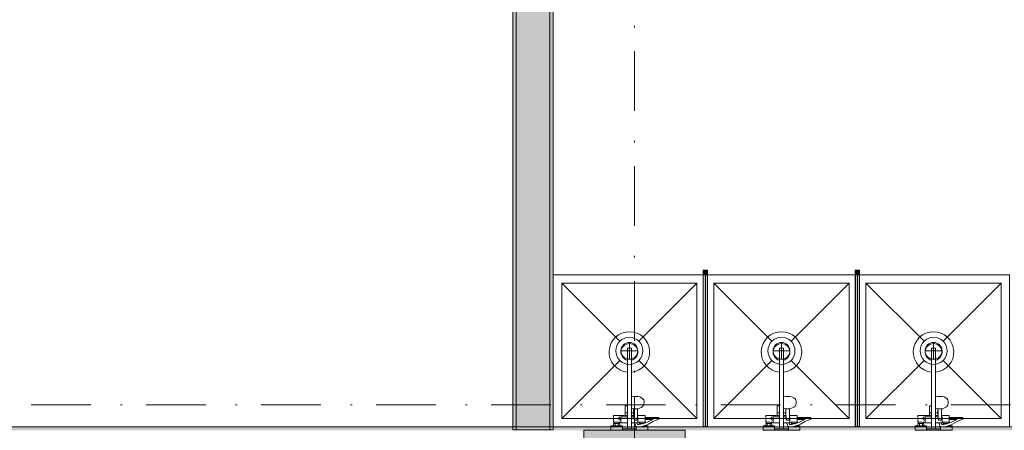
# Model space of a CAD drawing. Header units: millimetres. Extents: x 0 to 1184, y 0 to 836.
# Tile 43 of 241: x 315 to 373, y 453 to 477. Entities that reach past the tile are written whole.
import ezdxf
from ezdxf.xclip import XClip

# ---------------------------------------------------------------- set-up
doc = ezdxf.new("R2010")
doc.units = ezdxf.units.MM
doc.header["$MEASUREMENT"] = 0
doc.header["$XCLIPFRAME"] = 0
doc.linetypes.add('Штриховая', pattern=[5.644444, 2.822222, -2.822222])
doc.linetypes.add('Штрихпунктирная', pattern=[6.702778, 3.527778, -1.763889, 0, -1.411111])
for name, color, linetype in [('Интерьер - Оборудование', 7, 'Continuous'), ('Интерьер - Сантехника', 7, 'Continuous'), ('Конструктив - Колонны', 7, 'Continuous'), ('Конструктив - Стены Блок 200 нов', 7, 'Continuous'), ('Элемент Модели - Зона', 7, 'Continuous'), ('Элемент Модели - Оси', 7, 'Continuous')]:
    doc.layers.add(name, color=color, linetype=linetype)

# ---------------------------------------------------------------- blocks, each defined once
blk = doc.blocks.new('Чертеж_4_4', base_point=(-278.479, 89.564))
at = {"layer": 'Интерьер - Оборудование', "linetype": 'Continuous', "lineweight": 0, "true_color": 0x00007f}
for points in [[(355.84, 462.034), (355.59, 462.034), (355.59, 461.784), (355.84, 461.784)], [(364.84, 462.034), (364.59, 462.034), (364.59, 461.784), (364.84, 461.784)]]:
    blk.add_hatch(color=176, dxfattribs=at).paths.add_polyline_path(points)
at = {"layer": 'Интерьер - Оборудование', "linetype": 'Continuous', "lineweight": 0, "true_color": 0x000000}
for points in [[(355.835, 452.784), (355.835, 461.784), (355.595, 461.784), (355.595, 452.784)], [(364.835, 452.784), (364.835, 461.784), (364.595, 461.784), (364.595, 452.784)]]:
    blk.add_hatch(color=18, dxfattribs=at).paths.add_polyline_path(points)
at = {"layer": 'Конструктив - Колонны', "linetype": 'Continuous', "lineweight": 0, "true_color": 0x000000}
blk.add_hatch(color=18, dxfattribs=at).paths.add_polyline_path([(348.521, 446.564), (354.521, 446.564), (354.521, 452.564), (348.521, 452.564)])
at = {"layer": 'Конструктив - Стены Блок 200 нов', "linetype": 'Continuous', "lineweight": 0, "true_color": 0x000000}
for points in [[(344.321, 511.364), (344.321, 452.584), (344.521, 452.584), (344.521, 511.364)], [(344.521, 486.564), (344.521, 452.584), (346.521, 452.584), (346.521, 486.564)], [(346.521, 486.464), (346.521, 452.584), (346.721, 452.584), (346.721, 486.464)], [(240.723, 452.564), (421.319, 452.564), (421.319, 452.764), (240.723, 452.764)]]:
    blk.add_hatch(color=18, dxfattribs=at).paths.add_polyline_path(points)
at = {"layer": 'Интерьер - Оборудование', "color": 7, "linetype": 'Continuous', "lineweight": 15}
for p, q in [((355.59, 461.784), (355.59, 452.784)), ((355.595, 461.784), (355.59, 461.784)), ((355.835, 461.784), (355.84, 461.784)), ((355.84, 461.784), (355.84, 452.784)), ((364.59, 461.784), (364.59, 452.784)), ((364.595, 461.784), (364.59, 461.784)), ((364.835, 461.784), (364.84, 461.784)), ((364.84, 461.784), (364.84, 452.784)), ((351.101, 456), (351.101, 457.414)), ((351.101, 457.414), (351.341, 457.414)), ((351.341, 456), (351.341, 457.414)), ((360.101, 456), (360.101, 457.414)), ((360.101, 457.414), (360.341, 457.414)), ((360.341, 456), (360.341, 457.414)), ((369.101, 456), (369.101, 457.414)), ((369.101, 457.414), (369.341, 457.414)), ((369.341, 456), (369.341, 457.414)), ((351.341, 454.534), (351.341, 453.004)), ((360.341, 454.534), (360.341, 453.004)), ((369.341, 454.534), (369.341, 453.004)), ((351.101, 453.004), (351.101, 454.014)), ((351.342, 453.988), (351.341, 453.987)), ((351.363, 453.866), (351.341, 453.876)), ((351.341, 453.847), (351.342, 453.847)), ((351.415, 453.853), (351.363, 453.866)), ((351.5, 453.832), (351.415, 453.853)), ((360.101, 453.004), (360.101, 454.014)), ((360.342, 453.988), (360.341, 453.987)), ((360.363, 453.866), (360.341, 453.876)), ((360.341, 453.847), (360.342, 453.847)), ((360.415, 453.853), (360.363, 453.866)), ((360.5, 453.832), (360.415, 453.853)), ((369.101, 453.004), (369.101, 454.014)), ((369.342, 453.988), (369.341, 453.987)), ((369.363, 453.866), (369.341, 453.876)), ((369.341, 453.847), (369.342, 453.847)), ((369.415, 453.853), (369.363, 453.866)), ((369.5, 453.832), (369.415, 453.853)), ((350.721, 453.044), (350.721, 453.364)), ((350.721, 453.364), (351.101, 453.364)), ((350.971, 453.594), (351.101, 453.594)), ((350.971, 453.444), (351.101, 453.444)), ((351.471, 453.594), (351.341, 453.594)), ((351.489, 453.444), (351.341, 453.444)), ((351.49, 453.364), (351.341, 453.364)), ((351.471, 453.444), (351.471, 453.839)), ((351.481, 453.837), (351.486, 453.655)), ((351.486, 453.655), (351.491, 453.232)), ((351.591, 453.825), (351.5, 453.832)), ((351.683, 453.832), (351.591, 453.825)), ((351.701, 453.837), (351.683, 453.832)), ((351.694, 453.444), (351.691, 453.232)), ((351.721, 453.364), (351.693, 453.364)), ((351.721, 453.364), (351.721, 453.044)), ((352.151, 453.199), (352.151, 453.329)), ((352.756, 453.282), (352.566, 453.199)), ((352.891, 453.326), (352.756, 453.282)), ((352.891, 453.326), (352.911, 453.329)), ((359.721, 453.044), (359.721, 453.364)), ((359.721, 453.364), (360.101, 453.364)), ((359.971, 453.594), (360.101, 453.594)), ((359.971, 453.444), (360.101, 453.444)), ((360.471, 453.594), (360.341, 453.594)), ((360.489, 453.444), (360.341, 453.444)), ((360.49, 453.364), (360.341, 453.364)), ((360.471, 453.444), (360.471, 453.839)), ((360.481, 453.837), (360.486, 453.655)), ((360.486, 453.655), (360.491, 453.232)), ((360.591, 453.825), (360.5, 453.832)), ((360.683, 453.832), (360.591, 453.825)), ((360.701, 453.837), (360.683, 453.832)), ((360.694, 453.444), (360.691, 453.232)), ((360.721, 453.364), (360.693, 453.364)), ((360.721, 453.364), (360.721, 453.044)), ((361.151, 453.199), (361.151, 453.329)), ((361.756, 453.282), (361.566, 453.199)), ((361.891, 453.326), (361.756, 453.282)), ((361.891, 453.326), (361.911, 453.329)), ((368.721, 453.044), (368.721, 453.364)), ((368.721, 453.364), (369.101, 453.364)), ((368.971, 453.594), (369.101, 453.594)), ((368.971, 453.444), (369.101, 453.444)), ((369.471, 453.594), (369.341, 453.594)), ((369.489, 453.444), (369.341, 453.444)), ((369.49, 453.364), (369.341, 453.364)), ((369.471, 453.444), (369.471, 453.839)), ((369.481, 453.837), (369.486, 453.655)), ((369.486, 453.655), (369.491, 453.232)), ((369.591, 453.825), (369.5, 453.832)), ((369.683, 453.832), (369.591, 453.825)), ((369.701, 453.837), (369.683, 453.832)), ((369.694, 453.444), (369.691, 453.232)), ((369.721, 453.364), (369.693, 453.364)), ((369.721, 453.364), (369.721, 453.044)), ((370.151, 453.199), (370.151, 453.329)), ((370.756, 453.282), (370.566, 453.199)), ((370.891, 453.326), (370.756, 453.282)), ((370.891, 453.326), (370.911, 453.329)), ((350.291, 452.824), (350.651, 452.824)), ((350.331, 453.044), (350.611, 453.044)), ((350.331, 452.964), (350.611, 452.964)), ((350.381, 452.824), (350.381, 452.964)), ((350.561, 452.824), (350.561, 452.964)), ((351.491, 453.232), (351.494, 453.216)), ((351.494, 453.216), (351.501, 453.201)), ((351.501, 453.201), (351.512, 453.187)), ((351.512, 453.187), (351.526, 453.177)), ((351.526, 453.177), (351.541, 453.172)), ((351.666, 453.004), (351.527, 453.004)), ((351.541, 453.172), (351.541, 453.172)), ((351.565, 453.16), (351.541, 453.172)), ((351.541, 453.172), (351.543, 453.171)), ((351.543, 453.171), (351.561, 453.169)), ((351.561, 453.169), (351.621, 453.169)), ((351.591, 453.156), (351.565, 453.16)), ((351.617, 453.16), (351.591, 453.156)), ((351.641, 453.172), (351.617, 453.16)), ((351.621, 453.169), (351.639, 453.171)), ((351.637, 452.794), (351.631, 452.796)), ((351.649, 452.791), (351.637, 452.794)), ((351.639, 453.171), (351.641, 453.172)), ((351.641, 453.172), (351.656, 453.177)), ((351.641, 453.172), (351.642, 453.172)), ((351.781, 452.77), (351.649, 452.791)), ((351.656, 453.177), (351.671, 453.187)), ((351.671, 453.187), (351.682, 453.201)), ((351.682, 453.201), (351.689, 453.216)), ((351.689, 453.216), (351.691, 453.232)), ((351.721, 453.149), (351.721, 453.115)), ((351.721, 453.115), (351.721, 453.084)), ((351.721, 453.084), (351.721, 453.057)), ((351.793, 452.769), (351.781, 452.77)), ((351.805, 452.903), (351.789, 452.9)), ((351.838, 452.778), (351.793, 452.769)), ((351.996, 452.94), (351.805, 452.903)), ((352.111, 453.044), (351.831, 453.044)), ((351.831, 452.964), (351.881, 452.964)), ((352.032, 452.815), (351.838, 452.778)), ((351.881, 452.964), (352.061, 452.964)), ((351.881, 452.917), (351.881, 452.964)), ((352.111, 452.98), (351.996, 452.94)), ((352.151, 452.857), (352.032, 452.815)), ((352.043, 452.819), (352.043, 452.819)), ((352.058, 452.824), (352.151, 452.824)), ((352.061, 452.964), (352.065, 452.964)), ((352.061, 452.963), (352.061, 452.964)), ((355.59, 452.784), (355.595, 452.784)), ((355.84, 452.784), (355.835, 452.784)), ((359.291, 452.824), (359.651, 452.824)), ((359.331, 453.044), (359.611, 453.044)), ((359.331, 452.964), (359.611, 452.964)), ((359.381, 452.824), (359.381, 452.964)), ((359.561, 452.824), (359.561, 452.964)), ((360.491, 453.232), (360.494, 453.216)), ((360.494, 453.216), (360.501, 453.201)), ((360.501, 453.201), (360.512, 453.187)), ((360.512, 453.187), (360.526, 453.177)), ((360.526, 453.177), (360.541, 453.172)), ((360.666, 453.004), (360.527, 453.004)), ((360.541, 453.172), (360.541, 453.172)), ((360.565, 453.16), (360.541, 453.172)), ((360.541, 453.172), (360.543, 453.171)), ((360.543, 453.171), (360.561, 453.169)), ((360.561, 453.169), (360.621, 453.169)), ((360.591, 453.156), (360.565, 453.16)), ((360.617, 453.16), (360.591, 453.156)), ((360.641, 453.172), (360.617, 453.16)), ((360.621, 453.169), (360.639, 453.171)), ((360.637, 452.794), (360.631, 452.796)), ((360.649, 452.791), (360.637, 452.794)), ((360.639, 453.171), (360.641, 453.172)), ((360.641, 453.172), (360.656, 453.177)), ((360.641, 453.172), (360.642, 453.172)), ((360.781, 452.77), (360.649, 452.791)), ((360.656, 453.177), (360.671, 453.187)), ((360.671, 453.187), (360.682, 453.201)), ((360.682, 453.201), (360.689, 453.216)), ((360.689, 453.216), (360.691, 453.232)), ((360.721, 453.149), (360.721, 453.115)), ((360.721, 453.115), (360.721, 453.084)), ((360.721, 453.084), (360.721, 453.057)), ((360.793, 452.769), (360.781, 452.77)), ((360.805, 452.903), (360.789, 452.9)), ((360.838, 452.778), (360.793, 452.769)), ((360.996, 452.94), (360.805, 452.903)), ((361.111, 453.044), (360.831, 453.044)), ((360.831, 452.964), (360.881, 452.964)), ((361.032, 452.815), (360.838, 452.778)), ((360.881, 452.964), (361.061, 452.964)), ((360.881, 452.917), (360.881, 452.964)), ((361.111, 452.98), (360.996, 452.94)), ((361.151, 452.857), (361.032, 452.815)), ((361.043, 452.819), (361.043, 452.819)), ((361.058, 452.824), (361.151, 452.824)), ((361.061, 452.964), (361.065, 452.964)), ((361.061, 452.963), (361.061, 452.964)), ((364.59, 452.784), (364.595, 452.784)), ((364.84, 452.784), (364.835, 452.784)), ((368.291, 452.824), (368.651, 452.824)), ((368.331, 453.044), (368.611, 453.044)), ((368.331, 452.964), (368.611, 452.964)), ((368.381, 452.824), (368.381, 452.964)), ((368.561, 452.824), (368.561, 452.964)), ((369.491, 453.232), (369.494, 453.216)), ((369.494, 453.216), (369.501, 453.201)), ((369.501, 453.201), (369.512, 453.187)), ((369.512, 453.187), (369.526, 453.177)), ((369.526, 453.177), (369.541, 453.172)), ((369.666, 453.004), (369.527, 453.004)), ((369.541, 453.172), (369.541, 453.172)), ((369.565, 453.16), (369.541, 453.172)), ((369.541, 453.172), (369.543, 453.171)), ((369.543, 453.171), (369.561, 453.169)), ((369.561, 453.169), (369.621, 453.169)), ((369.591, 453.156), (369.565, 453.16)), ((369.617, 453.16), (369.591, 453.156)), ((369.641, 453.172), (369.617, 453.16)), ((369.621, 453.169), (369.639, 453.171)), ((369.637, 452.794), (369.631, 452.796)), ((369.649, 452.791), (369.637, 452.794)), ((369.639, 453.171), (369.641, 453.172)), ((369.641, 453.172), (369.656, 453.177)), ((369.641, 453.172), (369.642, 453.172)), ((369.781, 452.77), (369.649, 452.791)), ((369.656, 453.177), (369.671, 453.187)), ((369.671, 453.187), (369.682, 453.201)), ((369.682, 453.201), (369.689, 453.216)), ((369.689, 453.216), (369.691, 453.232)), ((369.721, 453.149), (369.721, 453.115)), ((369.721, 453.115), (369.721, 453.084)), ((369.721, 453.084), (369.721, 453.057)), ((369.793, 452.769), (369.781, 452.77)), ((369.805, 452.903), (369.789, 452.9)), ((369.838, 452.778), (369.793, 452.769)), ((369.996, 452.94), (369.805, 452.903)), ((370.111, 453.044), (369.831, 453.044)), ((369.831, 452.964), (369.881, 452.964)), ((370.032, 452.815), (369.838, 452.778)), ((369.881, 452.964), (370.061, 452.964)), ((369.881, 452.917), (369.881, 452.964)), ((370.111, 452.98), (369.996, 452.94)), ((370.151, 452.857), (370.032, 452.815)), ((370.043, 452.819), (370.043, 452.819)), ((370.058, 452.824), (370.151, 452.824)), ((370.061, 452.964), (370.065, 452.964)), ((370.061, 452.963), (370.061, 452.964)), ((351.101, 452.644), (351.341, 452.644)), ((360.101, 452.644), (360.341, 452.644)), ((369.101, 452.644), (369.341, 452.644))]:
    blk.add_line(p, q, dxfattribs=at)
at = {"layer": 'Интерьер - Оборудование', "color": 7, "linetype": 'Continuous', "lineweight": 15, "flags": 128}
for points in [[(355.84, 462.034), (355.84, 461.784), (355.59, 461.784), (355.59, 462.034)], [(364.84, 462.034), (364.84, 461.784), (364.59, 461.784), (364.59, 462.034)], [(355.835, 452.784), (355.595, 452.784), (355.595, 461.784), (355.835, 461.784)], [(364.835, 452.784), (364.595, 452.784), (364.595, 461.784), (364.835, 461.784)], [(351.721, 453.004), (351.666, 453.004), (351.703, 452.914), (351.789, 452.9), (351.791, 452.964), (351.831, 452.964), (351.831, 453.044), (351.721, 453.044)], [(352.111, 453.044), (352.111, 452.98), (352.29, 453.044), (352.552, 453.193), (352.566, 453.199), (352.151, 453.199), (352.151, 453.044)], [(360.721, 453.004), (360.666, 453.004), (360.703, 452.914), (360.789, 452.9), (360.791, 452.964), (360.831, 452.964), (360.831, 453.044), (360.721, 453.044)], [(361.111, 453.044), (361.111, 452.98), (361.29, 453.044), (361.552, 453.193), (361.566, 453.199), (361.151, 453.199), (361.151, 453.044)], [(369.721, 453.004), (369.666, 453.004), (369.703, 452.914), (369.789, 452.9), (369.791, 452.964), (369.831, 452.964), (369.831, 453.044), (369.721, 453.044)], [(370.111, 453.044), (370.111, 452.98), (370.29, 453.044), (370.552, 453.193), (370.566, 453.199), (370.151, 453.199), (370.151, 453.044)]]:
    blk.add_lwpolyline(points, close=True, dxfattribs=at)
for points in [[(351.101, 456, -19.949874), (351.341, 456), (351.341, 454.534), (351.462, 454.563), (351.591, 454.573), (351.721, 454.563), (351.841, 454.534), (351.945, 454.489), (352.024, 454.429), (352.074, 454.36), (352.091, 454.286), (352.091, 454.18), (352.086, 454.148), (352.069, 454.074), (352.055, 454.047), (352.007, 453.981), (351.986, 453.962), (351.914, 453.908), (351.819, 453.866), (351.768, 453.853), (351.701, 453.837), (351.696, 453.655), (351.694, 453.444), (352.151, 453.444), (352.151, 453.329), (352.911, 453.329, -0.853753), (352.932, 453.202), (352.803, 453.161), (352.611, 453.077), (352.344, 452.925), (352.151, 452.857), (352.151, 452.824), (352.311, 452.824), (352.311, 452.564), (351.631, 452.564), (351.631, 452.796), (351.615, 452.806), (351.606, 452.815), (351.6, 452.826), (351.526, 453.004), (351.341, 453.004), (351.341, 452.644), (351.621, 452.644), (351.621, 452.564), (350.821, 452.564), (350.821, 452.644), (351.101, 452.644), (351.101, 453.004), (350.721, 453.004), (350.721, 453.044), (350.611, 453.044), (350.611, 452.964), (350.651, 452.964), (350.651, 452.824), (350.811, 452.824), (350.811, 452.564), (350.131, 452.564), (350.131, 452.824), (350.291, 452.824), (350.291, 452.964), (350.331, 452.964), (350.331, 453.044), (350.291, 453.044), (350.291, 453.444), (350.971, 453.444), (350.971, 454.014), (350.993, 454.014), (351.018, 454.014), (351.051, 454.014), (351.09, 454.014), (351.101, 454.014)], [(360.101, 456, -19.949874), (360.341, 456), (360.341, 454.534), (360.462, 454.563), (360.591, 454.573), (360.721, 454.563), (360.841, 454.534), (360.945, 454.489), (361.024, 454.429), (361.074, 454.36), (361.091, 454.286), (361.091, 454.18), (361.086, 454.148), (361.069, 454.074), (361.055, 454.047), (361.007, 453.981), (360.986, 453.962), (360.914, 453.908), (360.819, 453.866), (360.768, 453.853), (360.701, 453.837), (360.696, 453.655), (360.694, 453.444), (361.151, 453.444), (361.151, 453.329), (361.911, 453.329, -0.853753), (361.932, 453.202), (361.803, 453.161), (361.611, 453.077), (361.344, 452.925), (361.151, 452.857), (361.151, 452.824), (361.311, 452.824), (361.311, 452.564), (360.631, 452.564), (360.631, 452.796), (360.615, 452.806), (360.606, 452.815), (360.6, 452.826), (360.526, 453.004), (360.341, 453.004), (360.341, 452.644), (360.621, 452.644), (360.621, 452.564), (359.821, 452.564), (359.821, 452.644), (360.101, 452.644), (360.101, 453.004), (359.721, 453.004), (359.721, 453.044), (359.611, 453.044), (359.611, 452.964), (359.651, 452.964), (359.651, 452.824), (359.811, 452.824), (359.811, 452.564), (359.131, 452.564), (359.131, 452.824), (359.291, 452.824), (359.291, 452.964), (359.331, 452.964), (359.331, 453.044), (359.291, 453.044), (359.291, 453.444), (359.971, 453.444), (359.971, 454.014), (359.993, 454.014), (360.018, 454.014), (360.051, 454.014), (360.09, 454.014), (360.101, 454.014)], [(369.101, 456, -19.949874), (369.341, 456), (369.341, 454.534), (369.462, 454.563), (369.591, 454.573), (369.721, 454.563), (369.841, 454.534), (369.945, 454.489), (370.024, 454.429), (370.074, 454.36), (370.091, 454.286), (370.091, 454.18), (370.086, 454.148), (370.069, 454.074), (370.055, 454.047), (370.007, 453.981), (369.986, 453.962), (369.914, 453.908), (369.819, 453.866), (369.768, 453.853), (369.701, 453.837), (369.696, 453.655), (369.694, 453.444), (370.151, 453.444), (370.151, 453.329), (370.911, 453.329, -0.853753), (370.932, 453.202), (370.803, 453.161), (370.611, 453.077), (370.344, 452.925), (370.151, 452.857), (370.151, 452.824), (370.311, 452.824), (370.311, 452.564), (369.631, 452.564), (369.631, 452.796), (369.615, 452.806), (369.606, 452.815), (369.6, 452.826), (369.526, 453.004), (369.341, 453.004), (369.341, 452.644), (369.621, 452.644), (369.621, 452.564), (368.821, 452.564), (368.821, 452.644), (369.101, 452.644), (369.101, 453.004), (368.721, 453.004), (368.721, 453.044), (368.611, 453.044), (368.611, 452.964), (368.651, 452.964), (368.651, 452.824), (368.811, 452.824), (368.811, 452.564), (368.131, 452.564), (368.131, 452.824), (368.291, 452.824), (368.291, 452.964), (368.331, 452.964), (368.331, 453.044), (368.291, 453.044), (368.291, 453.444), (368.971, 453.444), (368.971, 454.014), (368.993, 454.014), (369.018, 454.014), (369.051, 454.014), (369.09, 454.014), (369.101, 454.014)]]:
    blk.add_lwpolyline(points, format="xyb", close=True, dxfattribs=at)
at = {"layer": 'Интерьер - Оборудование', "color": 7, "linetype": 'Continuous', "lineweight": 15}
for centre, radius, start, end in [((351.221, 457.194), 0.5, 283.88654, 256.11346), ((360.221, 457.194), 0.5, 283.88654, 256.11346), ((369.221, 457.194), 0.5, 283.88654, 256.11346), ((350.676, 453.264), 0.09, 60, 300), ((359.676, 453.264), 0.09, 60, 300), ((368.676, 453.264), 0.09, 60, 300)]:
    blk.add_arc(centre, radius, start, end, dxfattribs=at)
at = {"layer": 'Интерьер - Сантехника', "color": 7, "linetype": 'Continuous', "lineweight": 15}
for p, q in [((355.221, 461.264), (347.221, 461.264)), ((347.221, 461.264), (347.221, 453.264)), ((347.221, 461.264), (350.656, 457.83)), ((355.221, 461.264), (351.787, 457.83)), ((355.221, 453.264), (355.221, 461.264)), ((364.221, 461.264), (356.221, 461.264)), ((356.221, 461.264), (356.221, 453.264)), ((356.221, 461.264), (359.656, 457.83)), ((364.221, 461.264), (360.787, 457.83)), ((364.221, 453.264), (364.221, 461.264)), ((373.221, 461.264), (365.221, 461.264)), ((365.221, 461.264), (365.221, 453.264)), ((365.221, 461.264), (368.656, 457.83)), ((373.221, 461.264), (369.787, 457.83)), ((373.221, 453.264), (373.221, 461.264)), ((351.221, 457.764), (351.221, 456.764)), ((360.221, 457.764), (360.221, 456.764)), ((369.221, 457.764), (369.221, 456.764)), ((351.721, 457.264), (350.721, 457.264)), ((360.721, 457.264), (359.721, 457.264)), ((369.721, 457.264), (368.721, 457.264)), ((347.221, 453.264), (350.656, 456.698)), ((355.221, 453.264), (351.787, 456.698)), ((356.221, 453.264), (359.656, 456.698)), ((364.221, 453.264), (360.787, 456.698)), ((365.221, 453.264), (368.656, 456.698)), ((373.221, 453.264), (369.787, 456.698)), ((347.221, 453.264), (355.221, 453.264)), ((356.221, 453.264), (364.221, 453.264)), ((365.221, 453.264), (373.221, 453.264))]:
    blk.add_line(p, q, dxfattribs=at)
at = {"layer": 'Интерьер - Сантехника', "color": 7, "linetype": 'Continuous', "lineweight": 15, "flags": 128}
for points in [[(355.721, 461.764), (346.721, 461.764), (346.721, 452.764), (355.721, 452.764)], [(364.721, 461.764), (355.721, 461.764), (355.721, 452.764), (364.721, 452.764)], [(373.721, 461.764), (364.721, 461.764), (364.721, 452.764), (373.721, 452.764)]]:
    blk.add_lwpolyline(points, close=True, dxfattribs=at)
at = {"layer": 'Интерьер - Сантехника', "color": 7, "linetype": 'Continuous', "lineweight": 15}
for centre, radius in [((351.221, 457.264), 0.8), ((360.221, 457.264), 0.8), ((369.221, 457.264), 0.8), ((351.221, 457.264), 0.5), ((360.221, 457.264), 0.5), ((369.221, 457.264), 0.5)]:
    blk.add_circle(centre, radius, dxfattribs=at)
at = {"layer": 'Конструктив - Колонны', "color": 251, "linetype": 'Continuous', "lineweight": 5, "true_color": 0x575757}
blk.add_line((351.521, 450.364), (351.521, 453.364), dxfattribs=at)
at = {"layer": 'Конструктив - Колонны', "color": 251, "linetype": 'Continuous', "lineweight": 15, "true_color": 0x575757, "flags": 128}
blk.add_lwpolyline([(348.521, 446.564), (354.521, 446.564), (354.521, 452.564), (348.521, 452.564)], close=True, dxfattribs=at)
at = {"layer": 'Конструктив - Стены Блок 200 нов', "color": 251, "linetype": 'Continuous', "lineweight": 20, "true_color": 0x575757}
for p, q in [((344.521, 486.564), (344.521, 452.584)), ((346.521, 452.584), (346.521, 486.564))]:
    blk.add_line(p, q, dxfattribs=at)
at = {"layer": 'Конструктив - Стены Блок 200 нов', "color": 251, "linetype": 'Continuous', "lineweight": 20, "true_color": 0x575757, "flags": 128}
for points in [[(344.321, 511.364), (344.321, 452.584)], [(346.721, 452.584), (346.721, 486.464)], [(421.319, 452.764), (240.723, 452.764)], [(344.521, 452.584), (344.321, 452.584)], [(346.521, 452.584), (344.521, 452.584)], [(346.721, 452.584), (346.521, 452.584)]]:
    blk.add_lwpolyline(points, dxfattribs=at)
at = {"layer": 'Элемент Модели - Зона', "color": 7, "linetype": 'Штриховая', "lineweight": 15, "flags": 128}
for points in [[(411.127, 487.664), (411.127, 496.664), (412.303, 496.664), (412.303, 487.664), (421.319, 487.664), (421.319, 487.764), (493.319, 487.764), (493.319, 513.564), (346.721, 513.564), (346.721, 487.664), (355.721, 487.664), (355.721, 496.664), (356.921, 496.664), (356.921, 487.664), (365.921, 487.664), (365.921, 486.464), (356.921, 486.464), (356.921, 477.464), (355.721, 477.464), (355.721, 486.464), (346.721, 486.464), (346.721, 452.764), (421.319, 452.764), (421.319, 486.464), (412.319, 486.464), (412.319, 477.464), (411.119, 477.464), (411.119, 486.464), (402.119, 486.464), (402.119, 487.664)], [(344.521, 452.764), (344.521, 511.564), (240.523, 511.564), (240.523, 452.764)]]:
    blk.add_lwpolyline(points, close=True, dxfattribs=at)
at = {"layer": 'Элемент Модели - Оси', "color": 7, "linetype": 'Штрихпунктирная', "lineweight": 15}
for p, q in [((351.521, 828.727), (351.521, 151.766)), ((57.32, 454.064), (1181.052, 454.064))]:
    blk.add_line(p, q, dxfattribs=at)

msp = doc.modelspace()

# ---------------------------------------------------------------- block references
at = {"color": 161, "linetype": 'Continuous', "lineweight": 40, "true_color": 0x83aefe}
ref = msp.add_blockref('Чертеж_4_4', (-278.479, 89.564), dxfattribs=at)
XClip(ref).set_block_clipping_path([(57.3201676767, 151.7660533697), (1181.0522393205, 828.727105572)])

doc.saveas('drawing.dxf')
